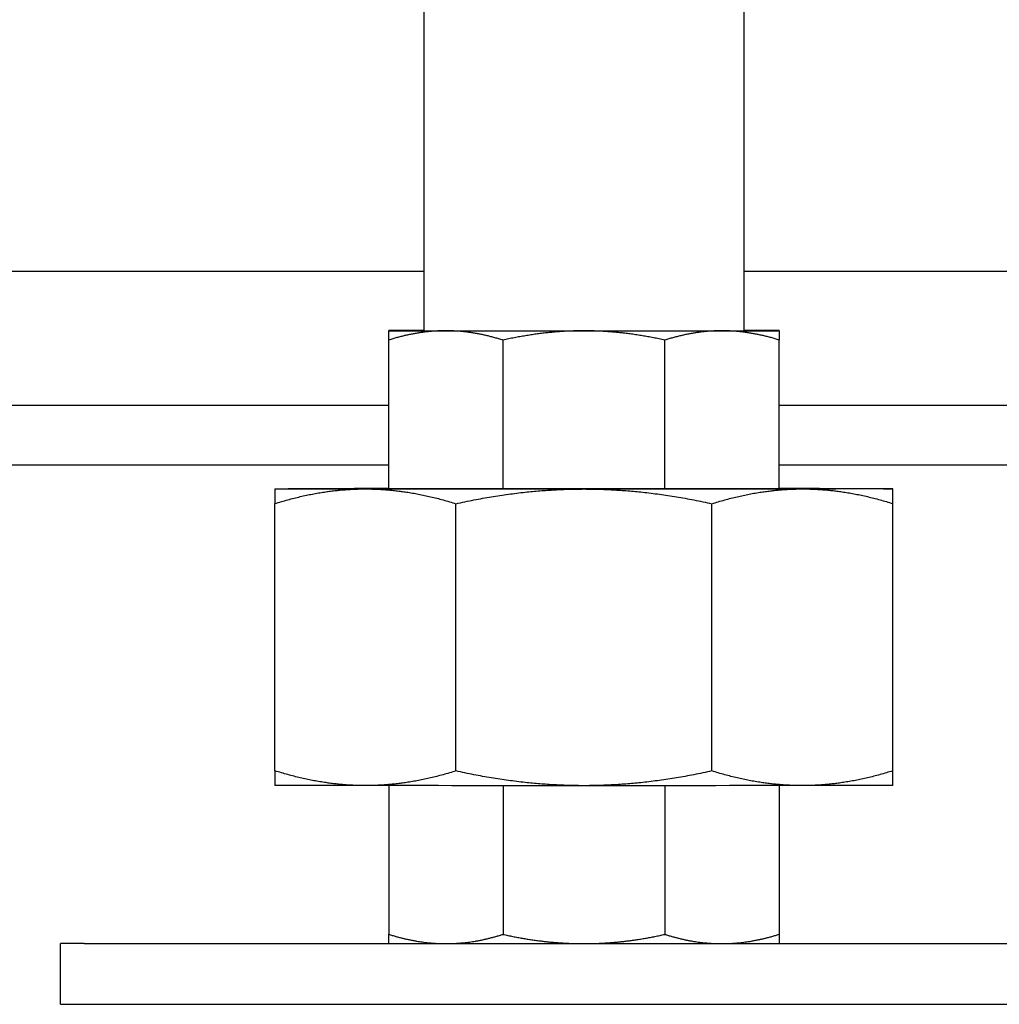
# Model space of a CAD drawing. Header units: inches. Extents: x 1 to 669, y 0 to 417.
# Tile 19 of 256: x 74.69 to 78.72, y 242.52 to 246.57. Entities that reach past the tile are written whole.
import ezdxf

# ---------------------------------------------------------------- set-up
doc = ezdxf.new("R2010")
doc.units = ezdxf.units.IN
doc.header["$LTSCALE"] = 12
doc.header["$MEASUREMENT"] = 0
doc.layers.get('0').update_dxf_attribs({"linetype": 'CONTINUOUS'})
doc.layers.add('X', color=1, linetype='CONTINUOUS')

msp = doc.modelspace()

# ---------------------------------------------------------------- linework, layer by layer
for p, q in [((76.35357, 248.44569), (76.35357, 245.28734)), ((77.66857, 248.44569), (77.66857, 245.28734)), ((76.20857, 244.63721), (76.20857, 245.24903)), ((76.67866, 244.63681), (76.67866, 245.24864)), ((77.34347, 244.63681), (77.34347, 245.24864)), ((77.81357, 244.63721), (77.81357, 245.24903)), ((75.74107, 244.63748), (75.74107, 244.63748)), ((76.20857, 244.63721), (76.67866, 244.63681)), ((76.67866, 244.63681), (77.34347, 244.63681)), ((77.34347, 244.63681), (77.81357, 244.63721)), ((78.28107, 244.63748), (78.28107, 244.63748)), ((75.74107, 243.47746), (75.74107, 244.57663)), ((76.48502, 243.47684), (76.48502, 244.57601)), ((77.53712, 243.47684), (77.53712, 244.57601)), ((78.28107, 243.47746), (78.28107, 244.57663)), ((75.74107, 243.41748), (75.74107, 243.41748)), ((76.20857, 243.41666), (76.20857, 242.80538)), ((76.67866, 243.41646), (76.67866, 242.80499)), ((77.34347, 243.41646), (77.34347, 242.80499)), ((77.81357, 243.41666), (77.81357, 242.80538)), ((78.28107, 243.41748), (78.28107, 243.41748)), ((74.85904, 242.51748), (74.85904, 242.76748)), ((74.95615, 242.76748), (90.74526, 242.76748)), ((74.85904, 242.51748), (90.74526, 242.51748))]:
    msp.add_line(p, q)
for centre, major_axis, start_param, end_param in [((77.01107, 245.28748), (-0.8025, 0), -0.6105817, 0), ((77.01107, 245.28748), (-0.8025, 0), 0, 0.7853982), ((77.01107, 245.28748), (-0.67924, 0), 0, 3.3952748), ((77.01107, 245.28748), (-0.67924, 0), -0.2536821, 0), ((77.01107, 245.28748), (0.8025, 0), -2.3561945, -1.5707963), ((77.01107, 245.28748), (0.8025, 0), -1.5707963, -0.7853982), ((77.01107, 245.28748), (0.8025, 0), -0.7853982, 0), ((77.01107, 245.28748), (0.8025, 0), 0, 0.6105817), ((77.01107, 244.63748), (-1.27, 0), 0, 0.7853982), ((77.01107, 244.63748), (-1.03625, 0), 0, 3.8265801), ((77.01107, 244.63748), (-1.03625, 0), -0.6849874, 0)]:
    msp.add_ellipse(centre, major_axis=major_axis, ratio=0.0008344, start_param=start_param, end_param=end_param)
at = {"extrusion": (-2.21966e-16, 6.83676e-29, -1)}
msp.add_ellipse((77.01107, 244.63748), major_axis=(-1.27, 0), ratio=0.0008344, start_param=0, end_param=0.7853982, dxfattribs=at)
at = {"extrusion": (-2.21966e-16, 1.93434e-29, -1)}
msp.add_ellipse((77.01107, 244.63748), major_axis=(1.03625, 0), ratio=0.0008344, start_param=0, end_param=3.8265801, dxfattribs=at)
at = {"extrusion": (-2.47259e-16, -1.83605e-28, -1)}
msp.add_ellipse((77.01107, 244.63748), major_axis=(1.27, 0), ratio=0.0008344, start_param=-2.3561945, end_param=-2.2547853, dxfattribs=at)
at = {"extrusion": (-2.21966e-16, 1.1252e-28, -1)}
for centre in [(77.01107, 244.63748), (77.01107, 243.41748)]:
    msp.add_ellipse(centre, major_axis=(-1.27, 0), ratio=0.0008344, start_param=-1.5707963, end_param=-0.7853982, dxfattribs=at)
at = {"extrusion": (-2.47259e-16, 1.47353e-28, -1)}
for centre in [(77.01107, 244.63748), (77.01107, 243.41748)]:
    msp.add_ellipse(centre, major_axis=(-1.27, 0), ratio=0.0008344, start_param=-2.3561945, end_param=-1.5707963, dxfattribs=at)
at = {"extrusion": (-2.45988e-16, -2.99981e-14, -1)}
msp.add_ellipse((77.01107, 244.63748), major_axis=(1.27, 0), ratio=0.0008344, start_param=-0.8868073, end_param=-0.7853982, dxfattribs=at)
at = {"extrusion": (-2.33725e-16, -6.30301e-14, -1)}
msp.add_ellipse((77.01107, 244.63748), major_axis=(1.03625, 0), ratio=0.0008344, start_param=-0.6849874, end_param=0, dxfattribs=at)
at = {"extrusion": (-2.47259e-16, 9.04085e-29, -1)}
msp.add_ellipse((77.01107, 244.63748), major_axis=(1.27, 0), ratio=0.0008344, start_param=-0.7853982, end_param=0, dxfattribs=at)
at = {"extrusion": (-2.21966e-16, 1.05554e-28, -1)}
msp.add_ellipse((77.01107, 244.63748), major_axis=(1.27, 0), ratio=0.0008344, start_param=0, end_param=0.7853982, dxfattribs=at)
at = {"extrusion": (-2.47259e-16, 2.29984e-28, -1)}
msp.add_ellipse((77.01107, 243.41748), major_axis=(-1.27, 0), ratio=0.0008344, start_param=-0.7853982, end_param=-0.0014453, dxfattribs=at)
at = {"extrusion": (-2.21962e-16, 3.84451e-16, -1)}
msp.add_ellipse((77.01107, 243.41748), major_axis=(1.27, 0), ratio=0.0008344, start_param=0.0014453, end_param=0.7853982, dxfattribs=at)
for points, weights in [([(76.20857, 245.24903), (76.20857, 245.28735), (76.20857, 245.28748)], [1.6749392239, 1.74394018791, 1.74394018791]), ([(76.44361, 245.28701), (76.33074, 245.2871), (76.20857, 245.24903)], [1.74394018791, 1.74394018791, 1.6749392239]), ([(76.67866, 245.24864), (76.55649, 245.28692), (76.44361, 245.28701)], [1.6749392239, 1.74394018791, 1.74394018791]), ([(77.01107, 245.28681), (76.85144, 245.28681), (76.67866, 245.24864)], [1.74394018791, 1.74394018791, 1.6749392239]), ([(77.34347, 245.24864), (77.17069, 245.28681), (77.01107, 245.28681)], [1.6749392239, 1.74394018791, 1.74394018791]), ([(77.57852, 245.28701), (77.46565, 245.28692), (77.34347, 245.24864)], [1.74394018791, 1.74394018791, 1.6749392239]), ([(77.81357, 245.24903), (77.69139, 245.2871), (77.57852, 245.28701)], [1.6749392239, 1.74394018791, 1.74394018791]), ([(77.81357, 245.28748), (77.81357, 245.28735), (77.81357, 245.24903)], [1.74394018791, 1.74394018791, 1.6749392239]), ([(75.74107, 244.63748), (75.74107, 244.63727), (75.74107, 244.57663)], [1.85877675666, 1.85877675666, 1.78523215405]), ([(75.74107, 244.57663), (75.93441, 244.63688), (76.11304, 244.63673)], [1.78523215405, 1.85877675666, 1.85877675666]), ([(76.11304, 244.63673), (76.29167, 244.63658), (76.48502, 244.57601)], [1.85877675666, 1.85877675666, 1.78523215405]), ([(76.48502, 244.57601), (76.75845, 244.63642), (77.01107, 244.63642)], [1.78523215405, 1.85877675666, 1.85877675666]), ([(77.01107, 244.63642), (77.26369, 244.63642), (77.53712, 244.57601)], [1.85877675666, 1.85877675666, 1.78523215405]), ([(77.53712, 244.57601), (77.73046, 244.63658), (77.90909, 244.63673)], [1.78523215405, 1.85877675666, 1.85877675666]), ([(77.90909, 244.63673), (78.08772, 244.63688), (78.28107, 244.57663)], [1.85877675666, 1.85877675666, 1.78523215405]), ([(78.28107, 244.57663), (78.28107, 244.63727), (78.28107, 244.63748)], [1.78523215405, 1.85877675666, 1.85877675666]), ([(76.11304, 243.41673), (75.93441, 243.41688), (75.74107, 243.47746)], [1.85877675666, 1.85877675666, 1.78523215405]), ([(75.74107, 243.47746), (75.74107, 243.41748), (75.74107, 243.41748)], [1.78523215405, 1.85850957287, 1.85877578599]), ([(76.48502, 243.47684), (76.29167, 243.41659), (76.11304, 243.41673)], [1.78523215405, 1.85877675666, 1.85877675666]), ([(77.01107, 243.41642), (76.75845, 243.41642), (76.48502, 243.47684)], [1.85877675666, 1.85877675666, 1.78523215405]), ([(77.53712, 243.47684), (77.26369, 243.41642), (77.01107, 243.41642)], [1.78523215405, 1.85877675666, 1.85877675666]), ([(77.90909, 243.41673), (77.73046, 243.41659), (77.53712, 243.47684)], [1.85877675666, 1.85877675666, 1.78523215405]), ([(78.28107, 243.47746), (78.08772, 243.41688), (77.90909, 243.41673)], [1.78523215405, 1.85877675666, 1.85877675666]), ([(78.28107, 243.41748), (78.28107, 243.41748), (78.28107, 243.47746)], [1.85877578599, 1.85850957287, 1.78523215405]), ([(76.20857, 242.80538), (76.31765, 242.77121), (76.41853, 242.76748)], [1.6749392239, 1.73627590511, 1.74308887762]), ([(76.20857, 242.76748), (76.20857, 242.76748), (76.20857, 242.80538)], [1.74393927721, 1.74368951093, 1.6749392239]), ([(76.46986, 242.76748), (76.57019, 242.77119), (76.67866, 242.80499)], [1.74300834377, 1.73592157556, 1.6749392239]), ([(76.67866, 242.80499), (76.8289, 242.77179), (76.96791, 242.76748)], [1.6749392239, 1.73461844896, 1.74268086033]), ([(77.05423, 242.76748), (77.19323, 242.77179), (77.34347, 242.80499)], [1.74268086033, 1.73461844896, 1.6749392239]), ([(77.34347, 242.80499), (77.45195, 242.77119), (77.55227, 242.76748)], [1.6749392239, 1.73592157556, 1.74300834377]), ([(77.60361, 242.76748), (77.70449, 242.77121), (77.81357, 242.80538)], [1.74308887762, 1.73627590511, 1.6749392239]), ([(77.81357, 242.80538), (77.81357, 242.76748), (77.81357, 242.76748)], [1.6749392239, 1.74368951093, 1.74393927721])]:
    msp.add_rational_spline(points, weights, degree=2)
at = {"layer": 'X'}
for p, q in [((76.35357, 245.53102), (72.65964, 245.53102)), ((82.65964, 245.53109), (77.66857, 245.53109)), ((76.20857, 244.97961), (71.42732, 244.97961)), ((76.20857, 244.97984), (72.65964, 244.97984)), ((82.65964, 244.97984), (77.81357, 244.97984)), ((83.92731, 244.97962), (77.81357, 244.97961)), ((76.20857, 244.73501), (71.42732, 244.73501)), ((83.92731, 244.73502), (77.81357, 244.73501)), ((74.95615, 242.76748), (74.85904, 242.76748))]:
    msp.add_line(p, q, dxfattribs=at)

doc.saveas('drawing.dxf')
